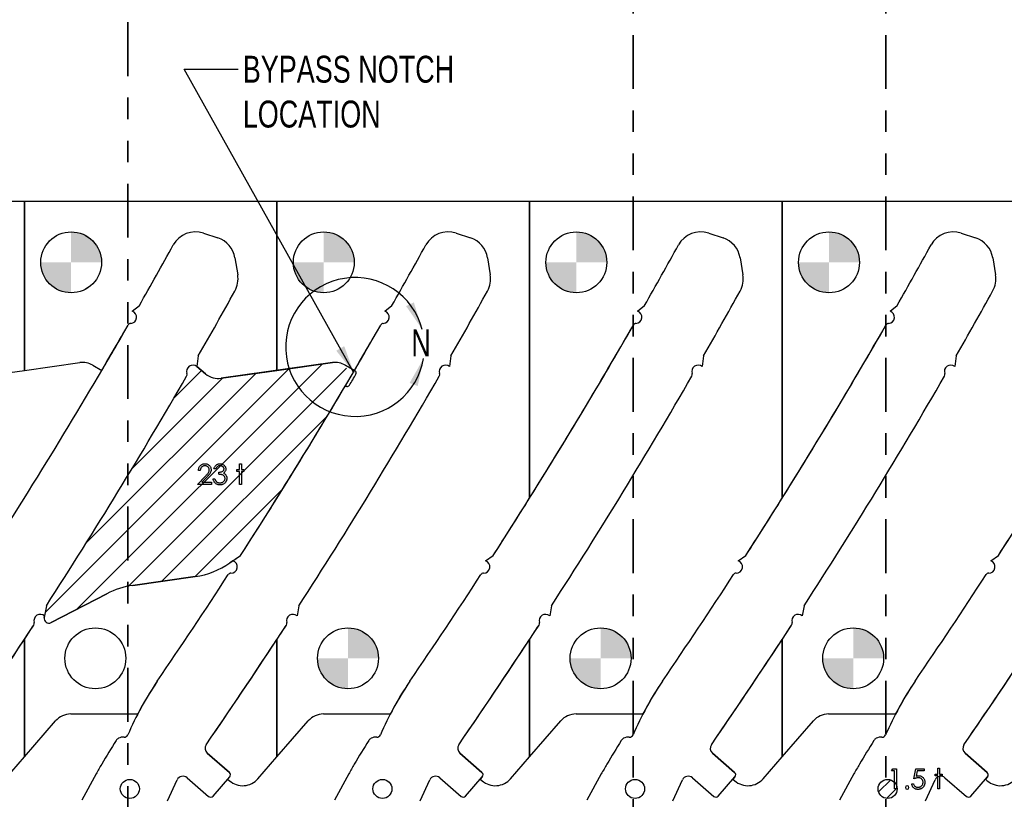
# Model space of a CAD drawing. Header units: inches. Extents: x 0.1 to 87.3, y 0.1 to 33.9.
# Tile 42 of 164: x 8.3 to 12.9, y 24.5 to 28.2. Entities that reach past the tile are written whole.
import ezdxf

# ---------------------------------------------------------------- set-up
doc = ezdxf.new("R2010")
doc.units = ezdxf.units.IN
doc.header["$MEASUREMENT"] = 0
doc.linetypes.add('PHANTOM', pattern=[0.5, 0.25, -0.05, 0.05, -0.05, 0.05, -0.05])
doc.layers.add('NOTES', color=5, linetype='Continuous')
doc.layers.add('SECTION_VIEWS', color=7, linetype='PHANTOM', lineweight=35)
doc.layers.add('VIEW_LABELS', color=7, linetype='Continuous', lineweight=25)
doc.styles.add('SLDTEXTSTYLE0', font='TXT', dxfattribs={"width": 0.75})
doc.dimstyles.new('SLDDIMSTYLE4', dxfattribs={"dimtxt": 0.18, "dimasz": 0.13, "dimexe": 0, "dimexo": 0.0625, "dimgap": 0, "dimtad": 0, "dimtih": 1, "dimtoh": 1, "dimdec": 0, "dimrnd": 1e-09, "dimzin": 0, "dimdsep": 46, "dimtxsty": 'Standard', "dimsah": 1, "dimcen": 0.09, "dimadec": 0, "dimazin": 0, "dimtfac": 0.13, "dimtdec": 0, "dimtofl": 0, "dimtmove": 0, "dimatfit": 3, "dimfxl": 1, "dimfrac": 2, "dimtolj": 1, "dimtzin": 0, "dimarcsym": 0})

# ---------------------------------------------------------------- blocks, each defined once
blk = doc.blocks.new('SW_HATCH_6')
at = {"color": 0, "linetype": 'Continuous', "lineweight": 18}
for p, q in [((0, 0), (-0.0562, -0.0562)), ((0.0297, -0.0366), (-0.0196, -0.0859))]:
    blk.add_line(p, q, dxfattribs=at)
blk = doc.blocks.new('SW_HATCH_15')
at = {"color": 0, "linetype": 'Continuous', "lineweight": 18}
for p, q in [((0.4056, 0.0078), (-0.7272, -1.125)), ((0.5599, 0.0295), (-0.5793, -1.1097)), ((0.6732, 0.0103), (-0.3391, -1.002)), ((0, 0), (-0.1282, -0.1282)), ((0.2513, -0.0138), (-0.5349, -0.8)), ((0.0971, -0.0355), (-0.3225, -0.4551)), ((0.5849, -0.2106), (-0.1842, -0.9797)), ((0.376, -0.5521), (-0.0299, -0.958))]:
    blk.add_line(p, q, dxfattribs=at)
blk = doc.blocks.new('SW_DOWELSYMBOL_19')
at = {"linetype": 'Continuous', "lineweight": 18}
h = blk.add_hatch(color=0, dxfattribs=at)
edge = h.paths.add_edge_path(flags=0)
edge.add_arc((0, 0), 0.1414, 0, 90)
edge.add_line((0, 0.1414), (0, 0))
edge.add_line((0, 0), (0.1414, 0))
h = blk.add_hatch(color=0, dxfattribs=at)
edge = h.paths.add_edge_path(flags=0)
edge.add_arc((0, 0), 0.1414, 180, 270)
edge.add_line((0, -0.1414), (0, 0))
edge.add_line((0, 0), (-0.1414, 0))
at = {"layer": 'NOTES', "color": 0}
blk.add_circle((0, 0), 0.1414, dxfattribs=at)
blk = doc.blocks.new('SW_DOWELSYMBOL_20')
at = {"linetype": 'Continuous', "lineweight": 18}
h = blk.add_hatch(color=0, dxfattribs=at)
edge = h.paths.add_edge_path(flags=0)
edge.add_arc((0, 0), 0.1414, 0, 90)
edge.add_line((0, 0.1414), (0, 0))
edge.add_line((0, 0), (0.1414, 0))
h = blk.add_hatch(color=0, dxfattribs=at)
edge = h.paths.add_edge_path(flags=0)
edge.add_arc((0, 0), 0.1414, 180, 270)
edge.add_line((0, -0.1414), (0, 0))
edge.add_line((0, 0), (-0.1414, 0))
at = {"layer": 'NOTES', "color": 0}
blk.add_circle((0, 0), 0.1414, dxfattribs=at)
blk = doc.blocks.new('SW_DOWELSYMBOL_21')
at = {"linetype": 'Continuous', "lineweight": 18}
h = blk.add_hatch(color=0, dxfattribs=at)
edge = h.paths.add_edge_path(flags=0)
edge.add_arc((0, 0), 0.1414, 0, 90)
edge.add_line((0, 0.1414), (0, 0))
edge.add_line((0, 0), (0.1414, 0))
h = blk.add_hatch(color=0, dxfattribs=at)
edge = h.paths.add_edge_path(flags=0)
edge.add_arc((0, 0), 0.1414, 180, 270)
edge.add_line((0, -0.1414), (0, 0))
edge.add_line((0, 0), (-0.1414, 0))
at = {"layer": 'NOTES', "color": 0}
blk.add_circle((0, 0), 0.1414, dxfattribs=at)
blk = doc.blocks.new('SW_DOWELSYMBOL_22')
at = {"linetype": 'Continuous', "lineweight": 18}
h = blk.add_hatch(color=0, dxfattribs=at)
edge = h.paths.add_edge_path(flags=0)
edge.add_arc((0, 0), 0.1414, 0, 90)
edge.add_line((0, 0.1414), (0, 0))
edge.add_line((0, 0), (0.1414, 0))
h = blk.add_hatch(color=0, dxfattribs=at)
edge = h.paths.add_edge_path(flags=0)
edge.add_arc((0, 0), 0.1414, 180, 270)
edge.add_line((0, -0.1414), (0, 0))
edge.add_line((0, 0), (-0.1414, 0))
at = {"layer": 'NOTES', "color": 0}
blk.add_circle((0, 0), 0.1414, dxfattribs=at)
blk = doc.blocks.new('SW_DOWELSYMBOL_23')
at = {"linetype": 'Continuous', "lineweight": 18}
h = blk.add_hatch(color=0, dxfattribs=at)
edge = h.paths.add_edge_path(flags=0)
edge.add_arc((0, 0), 0.1414, 0, 90)
edge.add_line((0, 0.1414), (0, 0))
edge.add_line((0, 0), (0.1414, 0))
h = blk.add_hatch(color=0, dxfattribs=at)
edge = h.paths.add_edge_path(flags=0)
edge.add_arc((0, 0), 0.1414, 180, 270)
edge.add_line((0, -0.1414), (0, 0))
edge.add_line((0, 0), (-0.1414, 0))
at = {"layer": 'NOTES', "color": 0}
blk.add_circle((0, 0), 0.1414, dxfattribs=at)
blk = doc.blocks.new('SW_DOWELSYMBOL_24')
at = {"linetype": 'Continuous', "lineweight": 18}
h = blk.add_hatch(color=0, dxfattribs=at)
edge = h.paths.add_edge_path(flags=0)
edge.add_arc((0, 0), 0.1414, 0, 90)
edge.add_line((0, 0.1414), (0, 0))
edge.add_line((0, 0), (0.1414, 0))
h = blk.add_hatch(color=0, dxfattribs=at)
edge = h.paths.add_edge_path(flags=0)
edge.add_arc((0, 0), 0.1414, 180, 270)
edge.add_line((0, -0.1414), (0, 0))
edge.add_line((0, 0), (-0.1414, 0))
at = {"layer": 'NOTES', "color": 0}
blk.add_circle((0, 0), 0.1414, dxfattribs=at)
blk = doc.blocks.new('SW_DOWELSYMBOL_25')
at = {"linetype": 'Continuous', "lineweight": 18}
h = blk.add_hatch(color=0, dxfattribs=at)
edge = h.paths.add_edge_path(flags=0)
edge.add_arc((0, 0), 0.1414, 0, 90)
edge.add_line((0, 0.1414), (0, 0))
edge.add_line((0, 0), (0.1414, 0))
h = blk.add_hatch(color=0, dxfattribs=at)
edge = h.paths.add_edge_path(flags=0)
edge.add_arc((0, 0), 0.1414, 180, 270)
edge.add_line((0, -0.1414), (0, 0))
edge.add_line((0, 0), (-0.1414, 0))
at = {"layer": 'NOTES', "color": 0}
blk.add_circle((0, 0), 0.1414, dxfattribs=at)

msp = doc.modelspace()

# ---------------------------------------------------------------- linework, layer by layer
at = {"color": 7, "linetype": 'Continuous', "lineweight": 25}
for p, q in [((8.323685, 27.327365), (7.562435, 27.327365)), ((8.323685, 26.542473), (8.323685, 27.327365)), ((8.323685, 27.327365), (8.323685, 26.542473)), ((9.497435, 27.327365), (8.323685, 27.327365)), ((9.497435, 26.542473), (9.497435, 27.327365)), ((9.497435, 27.327365), (9.497435, 26.542473)), ((10.671185, 27.327365), (9.497435, 27.327365)), ((10.671185, 25.949084), (10.671185, 27.327365)), ((10.671185, 27.327365), (10.671185, 25.949084)), ((11.844935, 27.327365), (10.671185, 27.327365)), ((11.844935, 25.949084), (11.844935, 27.327365)), ((11.844935, 27.327365), (11.844935, 25.949084)), ((13.018685, 27.327365), (11.844935, 27.327365)), ((9.156061, 27.18035), (9.222682, 27.158236)), ((9.156061, 27.18035), (9.222682, 27.158236)), ((10.329811, 27.18035), (10.396432, 27.158236)), ((10.329811, 27.18035), (10.396432, 27.158236)), ((11.503561, 27.18035), (11.570182, 27.158236)), ((11.503561, 27.18035), (11.570182, 27.158236)), ((12.677311, 27.18035), (12.743932, 27.158236)), ((12.677311, 27.18035), (12.743932, 27.158236)), ((9.302018, 27.065308), (9.314879, 26.987107)), ((9.302018, 27.065308), (9.314879, 26.987107)), ((10.475768, 27.065308), (10.488629, 26.987107)), ((10.475768, 27.065308), (10.488629, 26.987107)), ((11.649518, 27.065308), (11.662379, 26.987107)), ((11.649518, 27.065308), (11.662379, 26.987107)), ((12.823268, 27.065308), (12.836129, 26.987107)), ((12.823268, 27.065308), (12.836129, 26.987107)), ((8.824672, 26.818306), (8.857951, 26.844274)), ((8.824672, 26.818306), (8.857951, 26.844274)), ((9.998422, 26.818306), (10.031701, 26.844274)), ((9.998422, 26.818306), (10.031701, 26.844274)), ((11.172172, 26.818306), (11.205451, 26.844274)), ((11.172172, 26.818306), (11.205451, 26.844274)), ((12.345922, 26.818306), (12.379201, 26.844274)), ((12.345922, 26.818306), (12.379201, 26.844274)), ((9.132005, 26.609613), (9.125611, 26.560298)), ((9.132005, 26.609613), (9.125611, 26.560298)), ((10.305755, 26.609613), (10.299361, 26.560298)), ((10.305755, 26.609613), (10.299361, 26.560298)), ((11.479505, 26.609613), (11.473111, 26.560298)), ((11.479505, 26.609613), (11.473111, 26.560298)), ((12.653255, 26.609613), (12.646861, 26.560298)), ((12.653255, 26.609613), (12.646861, 26.560298)), ((8.065118, 26.506134), (8.323685, 26.542473)), ((8.323685, 26.542473), (8.581428, 26.578697)), ((8.641351, 26.567049), (8.683582, 26.542667)), ((9.165958, 26.526822), (9.125611, 26.560298)), ((9.125611, 26.560298), (9.165958, 26.526822)), ((9.755178, 26.578697), (9.238868, 26.506134)), ((9.238868, 26.506134), (9.497435, 26.542473)), ((9.497435, 26.542473), (9.755178, 26.578697)), ((9.860503, 26.540836), (9.815101, 26.567049)), ((9.815101, 26.567049), (9.857332, 26.542667)), ((9.278942, 25.647962), (9.328181, 25.682248)), ((9.293115, 25.657831), (9.328181, 25.682248)), ((10.466865, 25.657831), (10.501931, 25.682248)), ((10.466865, 25.657831), (10.501931, 25.682248)), ((11.640615, 25.657831), (11.675681, 25.682248)), ((11.640615, 25.657831), (11.675681, 25.682248)), ((12.814365, 25.657831), (12.849431, 25.682248)), ((12.814365, 25.657831), (12.849431, 25.682248)), ((9.293115, 25.657831), (9.278942, 25.647962)), ((8.827898, 25.543747), (9.116846, 25.584356)), ((9.116846, 25.584356), (8.827898, 25.543747)), ((8.448244, 25.370578), (8.707152, 25.50514)), ((8.707152, 25.50514), (8.448244, 25.370578)), ((8.425833, 25.44929), (8.415742, 25.394627)), ((8.425833, 25.44929), (8.417103, 25.402002)), ((9.599583, 25.44929), (9.590853, 25.402002)), ((9.599583, 25.44929), (9.590853, 25.402002)), ((10.773333, 25.44929), (10.764603, 25.402002)), ((10.773333, 25.44929), (10.764603, 25.402002)), ((11.947083, 25.44929), (11.938353, 25.402002)), ((11.947083, 25.44929), (11.938353, 25.402002)), ((8.415742, 25.394627), (8.417103, 25.402002)), ((8.323685, 24.746983), (8.323685, 25.292427)), ((8.323685, 25.292427), (8.323685, 24.746983)), ((9.497435, 24.746983), (9.497435, 25.292427)), ((9.497435, 25.292427), (9.497435, 24.746983)), ((10.671185, 24.746983), (10.671185, 25.292427)), ((10.671185, 25.292427), (10.671185, 24.746983)), ((11.844935, 25.292427), (11.844935, 24.746983)), ((11.844935, 24.746983), (11.844935, 25.292427)), ((8.539473, 24.946235), (8.849079, 24.946235)), ((9.713223, 24.946235), (10.022829, 24.946235)), ((10.886973, 24.946235), (11.196579, 24.946235)), ((12.060723, 24.946235), (12.370329, 24.946235)), ((8.323685, 24.746983), (8.468689, 24.913956)), ((9.497435, 24.746983), (9.642439, 24.913956)), ((10.671185, 24.746983), (10.816189, 24.913956)), ((11.844935, 24.746983), (11.989939, 24.913956)), ((9.276302, 24.675001), (9.173255, 24.76449)), ((9.173255, 24.76449), (9.276302, 24.675001)), ((10.450052, 24.675001), (10.347005, 24.76449)), ((10.347005, 24.76449), (10.450052, 24.675001)), ((11.623802, 24.675001), (11.520755, 24.76449)), ((11.520755, 24.76449), (11.623802, 24.675001)), ((12.797552, 24.675001), (12.694505, 24.76449)), ((12.694505, 24.76449), (12.797552, 24.675001)), ((8.235328, 24.64524), (8.323685, 24.746983)), ((9.409078, 24.64524), (9.497435, 24.746983)), ((10.582828, 24.64524), (10.671185, 24.746983)), ((11.756578, 24.64524), (11.844935, 24.746983)), ((8.656854, 24.66743), (8.590358, 24.545719)), ((9.830604, 24.66743), (9.764108, 24.545719)), ((11.004354, 24.66743), (10.937858, 24.545719)), ((12.178104, 24.66743), (12.111608, 24.545719)), ((8.98912, 24.542655), (9.03392, 24.63991)), ((9.0801, 24.64985), (9.179498, 24.56353)), ((9.200325, 24.564997), (9.277769, 24.654173)), ((9.277769, 24.654173), (9.268329, 24.643303)), ((9.268329, 24.643303), (9.276823, 24.635927)), ((10.16287, 24.542655), (10.20767, 24.63991)), ((10.25385, 24.64985), (10.353248, 24.56353)), ((10.374075, 24.564997), (10.451519, 24.654173)), ((10.451519, 24.654173), (10.442079, 24.643303)), ((10.442079, 24.643303), (10.450573, 24.635927)), ((11.33662, 24.542655), (11.38142, 24.63991)), ((11.4276, 24.64985), (11.526998, 24.56353)), ((11.547825, 24.564997), (11.625269, 24.654173)), ((11.625269, 24.654173), (11.615829, 24.643303)), ((11.615829, 24.643303), (11.624323, 24.635927)), ((12.51037, 24.542655), (12.55517, 24.63991)), ((12.60135, 24.64985), (12.700748, 24.56353)), ((12.721575, 24.564997), (12.799019, 24.654173)), ((12.799019, 24.654173), (12.789579, 24.643303)), ((12.789579, 24.643303), (12.798073, 24.635927))]:
    msp.add_line(p, q, dxfattribs=at)
at = {"color": 7, "linetype": 'Continuous', "flags": 128}
for points in [[(9.140932, 26.077882), (9.132505, 26.077882), (9.132505, 26.077882), (9.132731, 26.081224), (9.133219, 26.084417), (9.133951, 26.087441), (9.134966, 26.090333), (9.136224, 26.093056), (9.137745, 26.095647), (9.139529, 26.09807), (9.141576, 26.100342), (9.143811, 26.102408), (9.146196, 26.104192), (9.148694, 26.105695), (9.151304, 26.106934), (9.154065, 26.107892), (9.156938, 26.108587), (9.159943, 26.109), (9.163079, 26.109132), (9.163079, 26.109132), (9.166159, 26.109), (9.169108, 26.108606), (9.171887, 26.107967), (9.174535, 26.107066), (9.177014, 26.105883), (9.179343, 26.104455), (9.18154, 26.102784), (9.183568, 26.100831), (9.185409, 26.098709), (9.186986, 26.096493), (9.188338, 26.094183), (9.189446, 26.091798), (9.190292, 26.0893), (9.190911, 26.086708), (9.191268, 26.084041), (9.1914, 26.081262), (9.1914, 26.081262), (9.191155, 26.077356), (9.190423, 26.073581), (9.189221, 26.069938), (9.187512, 26.066407), (9.186423, 26.064604), (9.185108, 26.062632), (9.183568, 26.06051), (9.181803, 26.058256), (9.179794, 26.055815), (9.177577, 26.053242), (9.175117, 26.050519), (9.172432, 26.047627), (9.172432, 26.047627), (9.148975, 26.022593), (9.148975, 26.022593), (9.192602, 26.022593), (9.192602, 26.022593), (9.192602, 26.012978), (9.192602, 26.012978), (9.1289, 26.012978), (9.1289, 26.012978), (9.165258, 26.051777), (9.165258, 26.051777), (9.167906, 26.054557), (9.17031, 26.057148), (9.172469, 26.059552), (9.174385, 26.061768), (9.176056, 26.063815), (9.177502, 26.065656), (9.178685, 26.067327), (9.179643, 26.068811), (9.181108, 26.071628), (9.18216, 26.07452), (9.18278, 26.077468), (9.182986, 26.080511), (9.182986, 26.080511), (9.182892, 26.082426), (9.182611, 26.084267), (9.18216, 26.086032), (9.181521, 26.087741), (9.180676, 26.089394), (9.179662, 26.090952), (9.178479, 26.092455), (9.177089, 26.093901), (9.175568, 26.095216), (9.173972, 26.096361), (9.1723, 26.097319), (9.170535, 26.098108), (9.168676, 26.098727), (9.16676, 26.099159), (9.164751, 26.099422), (9.162647, 26.099516), (9.162647, 26.099516), (9.16045, 26.099422), (9.158347, 26.099159), (9.156337, 26.098709), (9.154422, 26.098089), (9.1526, 26.0973), (9.150872, 26.096324), (9.149238, 26.095159), (9.147698, 26.093826), (9.14629, 26.092342), (9.14505, 26.090708), (9.143961, 26.088924), (9.143022, 26.087009), (9.142252, 26.084943), (9.141651, 26.082727), (9.141201, 26.080379), (9.140919, 26.077882)], [(9.213035, 26.085093), (9.204621, 26.085093), (9.204621, 26.085093), (9.205353, 26.08791), (9.206255, 26.090539), (9.207288, 26.093018), (9.208489, 26.095328), (9.209823, 26.097469), (9.211325, 26.099441), (9.212978, 26.101263), (9.214781, 26.102897), (9.216696, 26.104361), (9.218706, 26.10562), (9.22079, 26.10669), (9.222969, 26.107573), (9.225241, 26.108249), (9.227589, 26.108737), (9.230011, 26.109038), (9.232528, 26.109132), (9.232528, 26.109132), (9.23619, 26.108925), (9.239721, 26.108286), (9.24312, 26.107235), (9.246406, 26.10577), (9.249449, 26.103948), (9.252115, 26.101826), (9.254425, 26.099403), (9.256379, 26.096699), (9.257919, 26.093807), (9.259027, 26.090859), (9.259684, 26.087854), (9.259909, 26.084774), (9.259909, 26.084774), (9.25974, 26.081807), (9.259233, 26.079008), (9.258369, 26.07636), (9.257167, 26.073863), (9.255627, 26.071534), (9.253749, 26.069355), (9.251533, 26.067346), (9.24896, 26.065487), (9.24896, 26.065487), (9.251909, 26.063966), (9.254594, 26.062125), (9.256998, 26.059965), (9.25912, 26.057486), (9.25912, 26.057486), (9.260435, 26.055608), (9.261562, 26.053655), (9.262538, 26.051665), (9.263327, 26.049599), (9.263928, 26.047495), (9.26436, 26.045336), (9.264623, 26.043101), (9.264717, 26.040829), (9.264717, 26.040829), (9.264454, 26.036903), (9.263646, 26.033072), (9.262313, 26.029316), (9.260435, 26.025673), (9.258106, 26.022274), (9.255402, 26.019288), (9.252285, 26.016696), (9.248791, 26.014518), (9.244998, 26.01279), (9.240979, 26.011569), (9.236735, 26.010818), (9.232284, 26.010574), (9.232284, 26.010574), (9.229279, 26.010687), (9.226387, 26.011006), (9.223626, 26.011569), (9.220997, 26.012339), (9.218499, 26.013316), (9.216133, 26.014518), (9.213879, 26.015945), (9.211757, 26.017598), (9.209785, 26.019457), (9.208001, 26.021523), (9.206386, 26.023795), (9.204959, 26.026274), (9.203701, 26.028941), (9.20263, 26.031833), (9.201729, 26.034913), (9.201015, 26.038218), (9.201015, 26.038218), (9.209428, 26.038218), (9.209428, 26.038218), (9.210105, 26.036058), (9.210837, 26.034049), (9.211663, 26.03219), (9.212546, 26.030499), (9.213485, 26.02896), (9.214518, 26.02757), (9.215607, 26.02633), (9.216771, 26.02526), (9.216771, 26.02526), (9.218368, 26.024077), (9.220058, 26.023044), (9.221861, 26.022161), (9.223758, 26.021466), (9.225767, 26.020903), (9.227889, 26.020508), (9.230105, 26.020264), (9.232434, 26.020189), (9.232434, 26.020189), (9.235063, 26.020283), (9.237561, 26.020565), (9.239927, 26.021016), (9.242162, 26.021673), (9.244247, 26.022499), (9.246219, 26.023532), (9.24804, 26.024734), (9.249749, 26.026124), (9.251289, 26.027645), (9.252623, 26.029222), (9.253749, 26.030856), (9.25467, 26.032565), (9.255383, 26.034331), (9.25589, 26.036171), (9.25621, 26.038068), (9.256303, 26.040021), (9.256303, 26.040021), (9.256097, 26.042631), (9.255496, 26.045167), (9.254482, 26.047608), (9.253054, 26.049956), (9.251289, 26.052134), (9.249261, 26.054031), (9.246932, 26.055627), (9.244341, 26.056942), (9.242894, 26.057505), (9.241242, 26.058012), (9.23942, 26.058444), (9.237392, 26.058839), (9.235195, 26.059177), (9.23281, 26.059458), (9.230218, 26.059684), (9.227457, 26.059853), (9.227457, 26.059853), (9.227457, 26.069468), (9.227457, 26.069468), (9.230932, 26.0696), (9.234237, 26.070031), (9.237392, 26.070708), (9.240378, 26.071684), (9.243101, 26.072867), (9.245411, 26.074201), (9.247327, 26.075684), (9.248848, 26.077318), (9.250012, 26.079083), (9.250838, 26.080905), (9.251327, 26.082821), (9.251496, 26.084811), (9.251496, 26.084811), (9.251421, 26.086276), (9.251158, 26.087704), (9.250745, 26.089056), (9.250162, 26.090389), (9.249411, 26.091647), (9.248491, 26.092868), (9.247402, 26.094032), (9.246143, 26.09514), (9.244772, 26.096173), (9.243308, 26.097056), (9.241749, 26.097807), (9.240096, 26.098427), (9.238368, 26.098896), (9.236547, 26.099234), (9.234631, 26.099441), (9.232641, 26.099516), (9.232641, 26.099516), (9.229448, 26.09931), (9.226462, 26.09869), (9.22372, 26.097676), (9.221185, 26.09623), (9.220002, 26.095328), (9.218875, 26.094295), (9.217786, 26.093131), (9.216753, 26.091798), (9.215739, 26.090333), (9.2148, 26.088736), (9.213898, 26.08699), (9.213034, 26.085093)], [(9.323618, 26.109132), (9.332025, 26.109132), (9.332025, 26.109132), (9.332025, 26.081487), (9.332025, 26.081487), (9.344044, 26.081487), (9.344044, 26.081487), (9.344044, 26.073074), (9.344044, 26.073074), (9.332025, 26.073074), (9.332025, 26.073074), (9.332025, 26.012978), (9.332025, 26.012978), (9.323611, 26.012978), (9.323611, 26.012978), (9.323611, 26.073074), (9.323611, 26.073074), (9.311592, 26.073074), (9.311592, 26.073074), (9.311592, 26.081487), (9.311592, 26.081487), (9.323611, 26.081487), (9.323611, 26.081487), (9.323611, 26.109132)], [(12.358456, 24.691807), (12.375789, 24.691807), (12.375789, 24.691807), (12.375789, 24.598057), (12.375789, 24.598057), (12.367376, 24.598057), (12.367376, 24.598057), (12.367376, 24.682192), (12.367376, 24.682192), (12.352953, 24.682192), (12.352953, 24.682192), (12.358455, 24.691807)], [(12.504408, 24.691807), (12.504395, 24.682192), (12.504395, 24.682192), (12.472507, 24.682192), (12.472507, 24.682192), (12.467455, 24.657534), (12.467455, 24.657534), (12.470441, 24.658322), (12.473277, 24.658905), (12.475962, 24.659243), (12.478498, 24.659355), (12.478498, 24.659355), (12.481634, 24.659224), (12.484639, 24.658811), (12.487493, 24.658135), (12.490216, 24.657196), (12.492789, 24.655994), (12.495212, 24.65451), (12.497503, 24.652764), (12.499663, 24.650735), (12.501616, 24.6485), (12.503306, 24.646134), (12.504752, 24.643599), (12.505916, 24.640932), (12.506837, 24.638096), (12.507475, 24.63511), (12.507869, 24.631974), (12.508001, 24.628688), (12.508001, 24.628688), (12.507926, 24.626396), (12.507738, 24.624143), (12.5074, 24.621945), (12.50693, 24.619786), (12.50633, 24.617682), (12.505597, 24.615635), (12.504714, 24.613626), (12.503719, 24.611654), (12.502611, 24.609776), (12.50139, 24.608011), (12.500095, 24.606358), (12.498705, 24.604818), (12.497202, 24.603391), (12.495606, 24.602076), (12.493935, 24.600874), (12.492151, 24.599785), (12.490291, 24.598808), (12.488357, 24.597982), (12.486366, 24.597268), (12.484301, 24.596686), (12.48216, 24.596236), (12.479944, 24.595916), (12.477652, 24.59571), (12.475305, 24.595653), (12.475305, 24.595653), (12.472507, 24.595766), (12.469821, 24.596123), (12.467248, 24.596686), (12.464788, 24.597494), (12.462441, 24.598527), (12.460206, 24.599804), (12.458065, 24.601287), (12.456055, 24.603015), (12.454196, 24.604931), (12.452543, 24.606978), (12.451079, 24.609156), (12.449802, 24.611485), (12.448731, 24.613926), (12.447867, 24.616518), (12.447191, 24.619241), (12.446703, 24.622096), (12.446703, 24.622096), (12.455116, 24.622096), (12.455116, 24.622096), (12.455792, 24.619429), (12.456656, 24.617044), (12.457727, 24.614903), (12.458985, 24.613025), (12.460469, 24.611372), (12.462178, 24.609889), (12.464112, 24.608555), (12.466272, 24.60741), (12.468563, 24.606471), (12.470929, 24.605813), (12.473333, 24.6054), (12.475793, 24.605269), (12.475793, 24.605269), (12.478197, 24.605381), (12.480507, 24.605701), (12.482742, 24.606227), (12.484883, 24.606978), (12.48693, 24.607917), (12.488902, 24.6091), (12.49078, 24.610471), (12.492583, 24.612067), (12.494216, 24.613814), (12.495644, 24.615673), (12.496846, 24.617645), (12.497841, 24.619711), (12.498611, 24.621889), (12.499156, 24.624162), (12.499475, 24.626547), (12.499587, 24.629044), (12.499587, 24.629044), (12.499494, 24.631298), (12.499212, 24.633439), (12.498724, 24.635467), (12.498048, 24.637383), (12.497184, 24.639204), (12.496132, 24.640913), (12.494874, 24.64251), (12.493428, 24.643993), (12.491831, 24.645345), (12.490085, 24.64651), (12.488226, 24.647486), (12.486235, 24.648313), (12.484113, 24.648932), (12.481859, 24.649383), (12.479493, 24.649646), (12.476976, 24.64974), (12.476976, 24.64974), (12.474798, 24.649665), (12.472488, 24.649439), (12.470084, 24.649064), (12.467549, 24.648538), (12.46492, 24.647862), (12.462159, 24.647036), (12.459304, 24.646059), (12.456318, 24.644932), (12.456318, 24.644932), (12.465934, 24.691807), (12.465934, 24.691807), (12.504395, 24.691807)], [(12.568105, 24.694211), (12.576511, 24.694211), (12.576511, 24.694211), (12.576511, 24.666567), (12.576511, 24.666567), (12.58853, 24.666567), (12.58853, 24.666567), (12.58853, 24.658153), (12.58853, 24.658153), (12.576511, 24.658153), (12.576511, 24.658153), (12.576511, 24.598057), (12.576511, 24.598057), (12.568097, 24.598057), (12.568097, 24.598057), (12.568097, 24.658153), (12.568097, 24.658153), (12.556078, 24.658153), (12.556078, 24.658153), (12.556078, 24.666567), (12.556078, 24.666567), (12.568097, 24.666567), (12.568097, 24.666567), (12.568097, 24.694211)]]:
    msp.add_lwpolyline(points, dxfattribs=at)
at = {"color": 7, "linetype": 'Continuous', "lineweight": 25}
for centre, radius in [((8.541185, 27.044615), 0.141375), ((9.714935, 27.044615), 0.141375), ((10.888685, 27.044615), 0.141375), ((12.062435, 27.044615), 0.141375), ((8.653685, 25.204865), 0.141375), ((9.827435, 25.204865), 0.141375), ((11.001185, 25.204865), 0.141375), ((12.174935, 25.204865), 0.141375), ((8.813674, 24.598057), 0.044291), ((9.987424, 24.598057), 0.044291), ((11.161174, 24.598057), 0.044291), ((12.334924, 24.598057), 0.044291), ((12.334924, 24.598057), 0.044291)]:
    msp.add_circle(centre, radius, dxfattribs=at)
for centre, radius, start, end in [((9.118852, 27.068254), 0.11811, 71.637066, 151.104254), ((9.118852, 27.068254), 0.11811, 71.637066, 151.104254), ((10.292602, 27.068254), 0.11811, 71.637066, 151.104254), ((10.292602, 27.068254), 0.11811, 71.637066, 151.104254), ((11.466352, 27.068254), 0.11811, 71.637066, 151.104254), ((11.466352, 27.068254), 0.11811, 71.637066, 151.104254), ((12.640102, 27.068254), 0.11811, 71.637066, 151.104254), ((12.640102, 27.068254), 0.11811, 71.637066, 151.104254), ((9.185473, 27.04614), 0.11811, 9.339864, 71.637066), ((9.185473, 27.04614), 0.11811, 9.339864, 71.637066), ((10.359223, 27.04614), 0.11811, 9.339864, 71.637066), ((10.359223, 27.04614), 0.11811, 9.339864, 71.637066), ((11.532973, 27.04614), 0.11811, 9.339864, 71.637066), ((11.532973, 27.04614), 0.11811, 9.339864, 71.637066), ((12.706723, 27.04614), 0.11811, 9.339864, 71.637066), ((12.706723, 27.04614), 0.11811, 9.339864, 71.637066), ((-12.863681, 39.201135), 24.990425, 330.3655985, 331.1042539), ((-12.863681, 39.201135), 24.990425, 330.3655985, 331.1042539), ((-11.689931, 39.201135), 24.990425, 330.3655985, 331.1042539), ((-11.689931, 39.201135), 24.990425, 330.3655985, 331.1042539), ((-10.516181, 39.201135), 24.990425, 330.3655985, 331.1042539), ((-10.516181, 39.201135), 24.990425, 330.3655985, 331.1042539), ((-9.342431, 39.201135), 24.990425, 330.3655985, 331.1042539), ((-9.342431, 39.201135), 24.990425, 330.3655985, 331.1042539), ((9.198335, 26.967939), 0.11811, 330.992012, 9.339864), ((9.198335, 26.967939), 0.11811, 330.992012, 9.339864), ((10.372085, 26.967939), 0.11811, 330.992012, 9.339864), ((10.372085, 26.967939), 0.11811, 330.992012, 9.339864), ((11.545835, 26.967939), 0.11811, 330.992012, 9.339864), ((11.545835, 26.967939), 0.11811, 330.992012, 9.339864), ((12.719585, 26.967939), 0.11811, 330.992012, 9.339864), ((12.719585, 26.967939), 0.11811, 330.992012, 9.339864), ((-12.863681, 39.201135), 25.344756, 330.2108408, 330.9920122), ((-12.863681, 39.201135), 25.344756, 330.2108408, 330.9920122), ((-11.689931, 39.201135), 25.344756, 330.2108408, 330.9920122), ((-11.689931, 39.201135), 25.344756, 330.2108408, 330.9920122), ((-10.516181, 39.201135), 25.344756, 330.2108408, 330.9920122), ((-10.516181, 39.201135), 25.344756, 330.2108408, 330.9920122), ((-9.342431, 39.201135), 25.344756, 330.2108408, 330.9920122), ((-9.342431, 39.201135), 25.344756, 330.2108408, 330.9920122), ((8.81599, 26.790084), 0.029528, 273.518177, 72.900071), ((8.81599, 26.790084), 0.029528, 273.518177, 72.900071), ((9.98974, 26.790084), 0.029528, 273.518177, 72.900071), ((9.98974, 26.790084), 0.029528, 273.518177, 72.900071), ((11.16349, 26.790084), 0.029528, 273.518177, 72.900071), ((11.16349, 26.790084), 0.029528, 273.518177, 72.900071), ((12.33724, 26.790084), 0.029528, 273.518177, 72.900071), ((12.33724, 26.790084), 0.029528, 273.518177, 72.900071), ((-12.863681, 39.201135), 24.990425, 327.2508033, 330.1251622), ((-12.863681, 39.201135), 24.990425, 329.5668487, 330.1251622), ((8.818708, 26.745876), 0.014764, 93.518177, 150.125162), ((8.818708, 26.745876), 0.014764, 93.518177, 150.125162), ((-11.689931, 39.201135), 24.990425, 327.2508033, 330.1251622), ((-11.689931, 39.201135), 24.990425, 329.5668487, 330.1251622), ((9.992458, 26.745876), 0.014764, 93.518177, 150.125162), ((9.992458, 26.745876), 0.014764, 93.518177, 150.125162), ((-10.516181, 39.201135), 24.990425, 327.2508033, 330.1251622), ((-10.516181, 39.201135), 24.990425, 327.975276, 330.1251622), ((11.166208, 26.745876), 0.014764, 93.518177, 150.125162), ((11.166208, 26.745876), 0.014764, 93.518177, 150.125162), ((-9.342431, 39.201135), 24.990425, 327.2508033, 330.1251622), ((-9.342431, 39.201135), 24.990425, 327.975276, 330.1251622), ((12.339958, 26.745876), 0.014764, 93.518177, 150.125162), ((12.339958, 26.745876), 0.014764, 93.518177, 150.125162), ((-8.168681, 39.201135), 24.990425, 327.2508033, 330.1251622), ((8.594476, 26.485859), 0.09375, 60, 98), ((9.106756, 26.537574), 0.029528, 50.317419, 199.524822), ((9.106756, 26.537574), 0.029528, 50.317419, 199.524822), ((9.768226, 26.485859), 0.09375, 60, 98), ((9.768226, 26.485859), 0.09375, 60, 98), ((9.854878, 26.531093), 0.01125, 329.541124, 60), ((10.280506, 26.537574), 0.029528, 50.317419, 199.524822), ((10.280506, 26.537574), 0.029528, 50.317419, 199.524822), ((11.454256, 26.537574), 0.029528, 50.317419, 199.524822), ((11.454256, 26.537574), 0.029528, 50.317419, 199.524822), ((12.628006, 26.537574), 0.029528, 50.317419, 199.524822), ((12.628006, 26.537574), 0.029528, 50.317419, 199.524822), ((-12.863681, 39.201135), 25.344756, 327.1397816, 329.9650774), ((-12.863681, 39.201135), 25.344756, 327.1397816, 329.9650774), ((9.065012, 26.522771), 0.014764, 329.965077, 19.524822), ((9.065012, 26.522771), 0.014764, 329.965077, 19.524822), ((9.22582, 26.598971), 0.09375, 230.317419, 278), ((9.22582, 26.598971), 0.09375, 230.317419, 278), ((-11.689931, 39.201135), 25.344756, 327.1397816, 329.9650774), ((-11.689931, 39.201135), 25.344756, 327.1397816, 329.9650774), ((-11.689931, 39.201135), 25.005425, 329.4036438, 329.5411238), ((10.238762, 26.522771), 0.014764, 329.965077, 19.524822), ((10.238762, 26.522771), 0.014764, 329.965077, 19.524822), ((-10.516181, 39.201135), 25.344756, 327.1397816, 329.9650774), ((-10.516181, 39.201135), 25.344756, 327.1397816, 329.9650774), ((11.412512, 26.522771), 0.014764, 329.965077, 19.524822), ((11.412512, 26.522771), 0.014764, 329.965077, 19.524822), ((-9.342431, 39.201135), 25.344756, 327.1397816, 329.9650774), ((-9.342431, 39.201135), 25.344756, 327.1397816, 329.9650774), ((12.586262, 26.522771), 0.014764, 329.965077, 19.524822), ((12.586262, 26.522771), 0.014764, 329.965077, 19.524822), ((-11.689931, 39.201135), 24.990425, 327.2508033, 329.3550226), ((9.820064, 26.457358), 0.01125, 78.850552, 149.355023), ((9.824415, 26.479433), 0.01125, 258.850552, 329.403644), ((-10.516181, 39.201135), 24.990425, 327.2508033, 327.975276), ((-9.342431, 39.201135), 24.990425, 327.2508033, 327.975276), ((-8.168681, 39.201135), 24.990425, 327.2508033, 327.975276), ((9.064657, 25.955707), 0.375, 278, 304.849803), ((9.064657, 25.955707), 0.375, 278, 304.849803), ((9.2833, 25.629983), 0.029528, 270.085049, 70.584172), ((9.2833, 25.629983), 0.029528, 270.085049, 70.584172), ((10.45705, 25.629983), 0.029528, 270.085049, 70.584172), ((10.45705, 25.629983), 0.029528, 270.085049, 70.584172), ((11.6308, 25.629983), 0.029528, 270.085049, 70.584172), ((11.6308, 25.629983), 0.029528, 270.085049, 70.584172), ((12.80455, 25.629983), 0.029528, 270.085049, 70.584172), ((12.80455, 25.629983), 0.029528, 270.085049, 70.584172), ((-11.689931, 39.201135), 24.990425, 325.6467705, 327.0091757), ((-11.689931, 39.201135), 24.990425, 325.6467705, 327.0091757), ((9.283366, 25.585692), 0.014764, 90.085049, 147.009176), ((9.283366, 25.585692), 0.014764, 90.085049, 147.009176), ((-10.516181, 39.201135), 24.990425, 325.6467705, 327.0091757), ((-10.516181, 39.201135), 24.990425, 325.6467705, 327.0091757), ((10.457116, 25.585692), 0.014764, 90.085049, 147.009176), ((10.457116, 25.585692), 0.014764, 90.085049, 147.009176), ((-9.342431, 39.201135), 24.990425, 325.6467705, 327.0091757), ((-9.342431, 39.201135), 24.990425, 325.6467705, 327.0091757), ((11.630866, 25.585692), 0.014764, 90.085049, 147.009176), ((11.630866, 25.585692), 0.014764, 90.085049, 147.009176), ((-8.168681, 39.201135), 24.990425, 325.6467705, 327.0091757), ((-8.168681, 39.201135), 24.990425, 325.6467705, 327.0091757), ((12.804616, 25.585692), 0.014764, 90.085049, 147.009176), ((12.804616, 25.585692), 0.014764, 90.085049, 147.009176), ((8.880088, 25.172397), 0.375, 98, 117.462262), ((8.880088, 25.172397), 0.375, 98, 117.462262), ((8.397685, 25.379758), 0.029528, 48.880181, 196.113009), ((8.397685, 25.379758), 0.029528, 48.880181, 196.113009), ((8.437868, 25.390542), 0.0225, 169.540782, 297.462262), ((8.437868, 25.390542), 0.0225, 169.540782, 297.462262), ((9.571435, 25.379758), 0.029528, 48.880181, 196.113009), ((9.571435, 25.379758), 0.029528, 48.880181, 196.113009), ((10.745185, 25.379758), 0.029528, 48.880181, 196.113009), ((10.745185, 25.379758), 0.029528, 48.880181, 196.113009), ((11.918935, 25.379758), 0.029528, 48.880181, 196.113009), ((11.918935, 25.379758), 0.029528, 48.880181, 196.113009), ((-12.863681, 39.201135), 25.344756, 325.384301, 326.8975404), ((-12.863681, 39.201135), 25.344756, 326.7166078, 326.8975404), ((8.355133, 25.367466), 0.014764, 326.89754, 16.113009), ((8.355133, 25.367466), 0.014764, 326.89754, 16.113009), ((-11.689931, 39.201135), 25.344756, 325.384301, 326.8975404), ((-11.689931, 39.201135), 25.344756, 326.7166078, 326.8975404), ((9.528883, 25.367466), 0.014764, 326.89754, 16.113009), ((9.528883, 25.367466), 0.014764, 326.89754, 16.113009), ((-10.516181, 39.201135), 25.344756, 325.384301, 326.8975404), ((-10.516181, 39.201135), 25.344756, 326.7166078, 326.8975404), ((10.702633, 25.367466), 0.014764, 326.89754, 16.113009), ((10.702633, 25.367466), 0.014764, 326.89754, 16.113009), ((-9.342431, 39.201135), 25.344756, 325.384301, 326.8975404), ((-9.342431, 39.201135), 25.344756, 326.7166078, 326.8975404), ((11.876383, 25.367466), 0.014764, 326.89754, 16.113009), ((11.876383, 25.367466), 0.014764, 326.89754, 16.113009), ((-8.168681, 39.201135), 25.344756, 325.384301, 326.8975404), ((-12.863681, 39.201135), 25.344756, 325.384301, 326.7166078), ((-11.689931, 39.201135), 25.344756, 325.384301, 326.7166078), ((-10.516181, 39.201135), 25.344756, 325.384301, 326.7166078), ((-9.342431, 39.201135), 25.344756, 325.384301, 326.7166078), ((-8.168681, 39.201135), 25.344756, 325.384301, 326.7166078), ((10.251388, 24.217706), 1.578856, 146.060592, 156.426541), ((10.251388, 24.217706), 1.578856, 146.060592, 152.524948), ((11.425138, 24.217706), 1.578856, 146.060592, 156.426541), ((11.425138, 24.217706), 1.578856, 146.060592, 152.524948), ((12.598888, 24.217706), 1.578856, 146.060592, 156.426541), ((12.598888, 24.217706), 1.578856, 146.060592, 152.524948), ((13.772638, 24.217706), 1.578856, 146.060592, 156.426541), ((13.772638, 24.217706), 1.578856, 146.060592, 152.524948), ((8.539473, 24.852485), 0.09375, 90, 139.028), ((8.849079, 24.934985), 0.01125, 82.188738, 90), ((9.713223, 24.852485), 0.09375, 90, 139.028), ((10.022829, 24.934985), 0.01125, 82.188738, 90), ((10.886973, 24.852485), 0.09375, 90, 139.028), ((11.196579, 24.934985), 0.01125, 82.188738, 90), ((12.060723, 24.852485), 0.09375, 90, 139.028), ((12.370329, 24.934985), 0.01125, 82.188738, 90), ((8.788359, 24.856081), 0.017382, 265.692821, 336.426541), ((9.962109, 24.856081), 0.017382, 265.692821, 336.426541), ((11.135859, 24.856081), 0.017382, 265.692821, 336.426541), ((12.309609, 24.856081), 0.017382, 265.692821, 336.426541), ((12.053039, 22.73805), 3.905967, 147.739348, 149.629084), ((8.775011, 24.807184), 0.029528, 118.651586, 147.739348), ((8.783505, 24.791637), 0.047244, 85.692394, 118.651586), ((9.192616, 24.786785), 0.029528, 145.384301, 229.028), ((9.192616, 24.786785), 0.029528, 145.384301, 229.028), ((13.226789, 22.73805), 3.905967, 147.739348, 149.629084), ((9.948761, 24.807184), 0.029528, 118.651586, 147.739348), ((9.957255, 24.791637), 0.047244, 85.692394, 118.651586), ((10.366366, 24.786785), 0.029528, 145.384301, 229.028), ((10.366366, 24.786785), 0.029528, 145.384301, 229.028), ((14.400539, 22.73805), 3.905967, 147.739348, 149.629084), ((11.122511, 24.807184), 0.029528, 118.651586, 147.739348), ((11.131005, 24.791637), 0.047244, 85.692394, 118.651586), ((11.540116, 24.786785), 0.029528, 145.384301, 229.028), ((11.540116, 24.786785), 0.029528, 145.384301, 229.028), ((15.574289, 22.73805), 3.905967, 147.739348, 149.629084), ((12.296261, 24.807184), 0.029528, 118.651586, 147.739348), ((12.304755, 24.791637), 0.047244, 85.692394, 118.651586), ((12.713866, 24.786785), 0.029528, 145.384301, 229.028), ((12.713866, 24.786785), 0.029528, 145.384301, 229.028), ((9.644213, 24.127999), 1.125107, 148.677497, 150.014763), ((10.817963, 24.127999), 1.125107, 148.677497, 150.014763), ((11.991713, 24.127999), 1.125107, 148.677497, 150.014763), ((13.165463, 24.127999), 1.125107, 148.677497, 150.014763), ((11.0936, 23.314065), 2.787351, 150.413077, 150.952269), ((9.266622, 24.663854), 0.014764, 319.028, 49.028), ((9.266622, 24.663854), 0.014764, 319.028, 49.028), ((12.26735, 23.314065), 2.787351, 150.413077, 150.952269), ((10.440372, 24.663854), 0.014764, 319.028, 49.028), ((10.440372, 24.663854), 0.014764, 319.028, 49.028), ((13.4411, 23.314065), 2.787351, 150.413077, 150.952269), ((11.614122, 24.663854), 0.014764, 319.028, 49.028), ((11.614122, 24.663854), 0.014764, 319.028, 49.028), ((14.61485, 23.314065), 2.787351, 150.413077, 150.952269), ((12.787872, 24.663854), 0.014764, 319.028, 49.028), ((12.787872, 24.663854), 0.014764, 319.028, 49.028), ((9.060739, 24.627555), 0.029528, 49.028, 155.26684), ((9.338294, 24.706711), 0.09375, 229.028, 319.028), ((10.234489, 24.627555), 0.029528, 49.028, 155.26684), ((10.512044, 24.706711), 0.09375, 229.028, 319.028), ((11.408239, 24.627555), 0.029528, 49.028, 155.26684), ((11.685794, 24.706711), 0.09375, 229.028, 319.028), ((12.581989, 24.627555), 0.029528, 49.028, 155.26684), ((12.859544, 24.706711), 0.09375, 229.028, 319.028), ((9.189178, 24.574677), 0.014764, 229.028, 319.028), ((10.362928, 24.574677), 0.014764, 229.028, 319.028), ((11.536678, 24.574677), 0.014764, 229.028, 319.028), ((12.710428, 24.574677), 0.014764, 229.028, 319.028)]:
    msp.add_arc(centre, radius, start, end, dxfattribs=at)
at = {"color": 7, "linetype": 'Continuous'}
msp.add_arc((12.425671, 24.604668), 0.007813, 90.015372, 89.984628, dxfattribs=at)
at = {"layer": 'SECTION_VIEWS'}
for p, q in [((8.804636, 29.660042), (8.804636, 19.363723)), ((11.152136, 29.600656), (11.152136, 19.469849)), ((12.325886, 29.600656), (12.325886, 19.469849))]:
    msp.add_line(p, q, dxfattribs=at)
at = {"layer": 'VIEW_LABELS'}
msp.add_arc((9.860503, 26.651464), 0.322603, 14.683629, 350.57162, dxfattribs=at)
for points in [[(10.17257, 26.733238), (10.133392, 26.858797), (10.097464, 26.841215)], [(10.178748, 26.598617), (10.113847, 26.484215), (10.151236, 26.469997)]]:
    msp.add_solid(points, dxfattribs=at)

# ---------------------------------------------------------------- block references
at = {"color": 5, "linetype": 'Continuous', "lineweight": 18, "true_color": 0x0000ff}
for name, p in [('SW_HATCH_15', (9.147178, 26.542403)), ('SW_HATCH_6', (12.349191, 24.639988))]:
    msp.add_blockref(name, p, dxfattribs=at)
at = {"layer": 'NOTES'}
for name, p in [('SW_DOWELSYMBOL_25', (8.541185, 27.044615)), ('SW_DOWELSYMBOL_24', (9.714935, 27.044615)), ('SW_DOWELSYMBOL_22', (10.888685, 27.044615)), ('SW_DOWELSYMBOL_20', (12.062435, 27.044615)), ('SW_DOWELSYMBOL_23', (9.827435, 25.204865)), ('SW_DOWELSYMBOL_21', (11.001185, 25.204865)), ('SW_DOWELSYMBOL_19', (12.174935, 25.204865))]:
    msp.add_blockref(name, p, dxfattribs=at)

# ---------------------------------------------------------------- texts
at = {"layer": 'NOTES', "insert": (9.338566, 28.004598), "char_height": 0.125, "attachment_point": 1, "style": 'SLDTEXTSTYLE0'}
msp.add_mtext('BYPASS NOTCH^JLOCATION', dxfattribs=at)
at = {"layer": 'VIEW_LABELS', "insert": (10.121586, 26.733238), "char_height": 0.125, "attachment_point": 1, "style": 'SLDTEXTSTYLE0'}
msp.add_mtext('N', dxfattribs=at)

# ---------------------------------------------------------------- leaders
at = {"layer": 'NOTES'}
msp.add_leader([(9.854878, 26.531093), (9.066739, 27.94221), (9.316739, 27.94221)], dimstyle='SLDDIMSTYLE4', dxfattribs=at)

doc.saveas('drawing.dxf')
